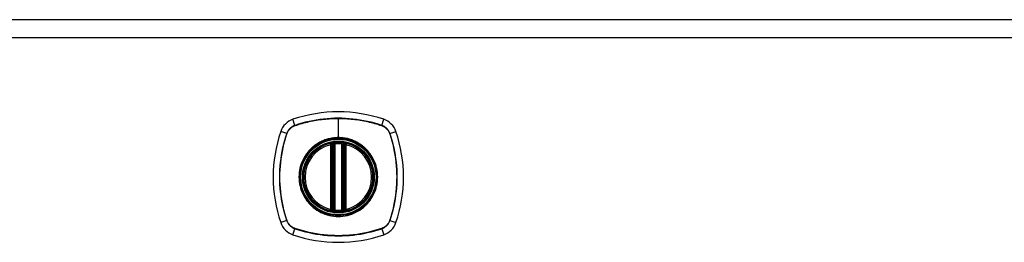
# Model space of a CAD drawing. Header units: inches. Extents: x 5 to 160, y 9 to 87.
# Tile 174 of 203: x 59.5 to 68.42, y 60.66 to 62.68. Entities that reach past the tile are written whole.
import ezdxf

# ---------------------------------------------------------------- set-up
doc = ezdxf.new("R2010")
doc.units = ezdxf.units.IN
doc.header["$MEASUREMENT"] = 0
doc.layers.add('Visible Edges(ANSI)', color=7, linetype='Continuous', lineweight=25)
doc.layers.add('Visible Tangent Edges(ANSI)', color=7, linetype='Continuous', lineweight=25)

msp = doc.modelspace()

# ---------------------------------------------------------------- linework, layer by layer
at = {"layer": 'Visible Edges(ANSI)'}
for p, q in [((77.184, 62.6761), (47.588, 62.6761)), ((62.3268, 60.9594), (62.3268, 61.5448)), ((62.3466, 60.9553), (62.3466, 61.5489)), ((62.4254, 61.5489), (62.4254, 60.9553)), ((62.4452, 61.5448), (62.4452, 60.9594))]:
    msp.add_line(p, q, dxfattribs=at)
at = {"layer": 'Visible Edges(ANSI)', "flags": 128}
for points in [[(62.3573, 61.5638), (62.3557, 61.5636), (62.3541, 61.5634), (62.3526, 61.5633), (62.351, 61.5631), (62.3495, 61.5629), (62.348, 61.5628), (62.3465, 61.5626), (62.3451, 61.5624), (62.3437, 61.5622), (62.3424, 61.562), (62.3412, 61.5618), (62.34, 61.5617), (62.3389, 61.5615), (62.3379, 61.5614), (62.3369, 61.5612), (62.3361, 61.5611), (62.3353, 61.5609), (62.3347, 61.5608), (62.3341, 61.5607), (62.3336, 61.5607), (62.3333, 61.5606), (62.333, 61.5606), (62.3329, 61.5605), (62.3328, 61.5605)], [(62.4392, 61.5605), (62.4391, 61.5605), (62.439, 61.5606), (62.4387, 61.5606), (62.4383, 61.5607), (62.4379, 61.5607), (62.4373, 61.5608), (62.4366, 61.5609), (62.4359, 61.5611), (62.435, 61.5612), (62.4341, 61.5614), (62.433, 61.5615), (62.4319, 61.5617), (62.4308, 61.5618), (62.4295, 61.562), (62.4282, 61.5622), (62.4269, 61.5624), (62.4254, 61.5626), (62.424, 61.5628), (62.4225, 61.5629), (62.4209, 61.5631), (62.4194, 61.5633), (62.4178, 61.5634), (62.4162, 61.5636), (62.4146, 61.5638)], [(62.3328, 60.9436), (62.3329, 60.9436), (62.333, 60.9436), (62.3333, 60.9436), (62.3336, 60.9435), (62.3341, 60.9434), (62.3347, 60.9433), (62.3353, 60.9432), (62.3361, 60.9431), (62.3369, 60.943), (62.3379, 60.9428), (62.3389, 60.9426), (62.34, 60.9425), (62.3412, 60.9423), (62.3424, 60.9421), (62.3437, 60.942), (62.3451, 60.9418), (62.3465, 60.9416), (62.348, 60.9414), (62.3495, 60.9412), (62.351, 60.941), (62.3526, 60.9409), (62.3541, 60.9407), (62.3557, 60.9405), (62.3573, 60.9404)], [(62.4146, 60.9404), (62.4162, 60.9405), (62.4178, 60.9407), (62.4194, 60.9409), (62.4209, 60.941), (62.4225, 60.9412), (62.424, 60.9414), (62.4254, 60.9416), (62.4269, 60.9418), (62.4282, 60.9419), (62.4295, 60.9421), (62.4308, 60.9423), (62.4319, 60.9425), (62.433, 60.9426), (62.4341, 60.9428), (62.435, 60.9429), (62.4359, 60.9431), (62.4366, 60.9432), (62.4373, 60.9433), (62.4379, 60.9434), (62.4383, 60.9435), (62.4387, 60.9436), (62.439, 60.9436), (62.4391, 60.9436), (62.4392, 60.9436)]]:
    msp.add_lwpolyline(points, dxfattribs=at)
at = {"layer": 'Visible Edges(ANSI)'}
for radius in [0.3199, 0.315]:
    msp.add_circle((62.386, 61.2521), radius, dxfattribs=at)
for centre, radius, start, end in [((62.386, 60.5631), 1.2795, 71.22784, 108.77216), ((62.0312, 61.6068), 0.1772, 108.77216, 161.22784), ((62.7407, 61.6068), 0.1772, 18.77216, 71.22784), ((63.075, 61.2521), 1.2795, 161.22784, 198.77216), ((61.697, 61.2521), 1.2795, 341.22784, 18.77216), ((62.386, 61.2521), 0.313, 103.63439, 256.36561), ((62.386, 61.2521), 0.313, 99.78402, 103.63439), ((62.315, 61.5448), 0.0118, 0, 103.63439), ((62.3348, 61.5489), 0.0118, 0, 99.78402), ((62.386, 61.2521), 0.313, 84.74991, 95.25009), ((62.4372, 61.5489), 0.0118, 80.21598, 180), ((62.386, 61.2521), 0.313, 76.36561, 80.21598), ((62.457, 61.5448), 0.0118, 76.36561, 180), ((62.386, 61.2521), 0.313, 283.63439, 76.36561), ((62.315, 60.9594), 0.0118, 256.36561, 0), ((62.386, 61.2521), 0.313, 256.36561, 260.21598), ((62.3348, 60.9553), 0.0118, 260.21598, 0), ((62.4372, 60.9553), 0.0118, 180, 279.78402), ((62.386, 61.2521), 0.313, 279.78402, 283.63439), ((62.457, 60.9594), 0.0118, 180, 283.63439), ((62.386, 61.2521), 0.313, 264.74991, 275.25009), ((62.0312, 60.8973), 0.1772, 198.77216, 251.22784), ((62.7407, 60.8973), 0.1772, 288.77216, 341.22784), ((62.386, 61.9411), 1.2795, 251.22784, 288.77216)]:
    msp.add_arc(centre, radius, start, end, dxfattribs=at)
at = {"layer": 'Visible Tangent Edges(ANSI)'}
for p, q in [((47.588, 62.5151), (77.184, 62.5151)), ((61.9929, 61.7196), (61.9742, 61.7746)), ((62.386, 61.7829), (62.386, 61.609)), ((62.7791, 61.7196), (62.7977, 61.7746)), ((61.9184, 61.6452), (61.8635, 61.6638)), ((61.9936, 61.7176), (61.994, 61.7177)), ((62.778, 61.7177), (62.7784, 61.7176)), ((62.8536, 61.6452), (62.9085, 61.6638)), ((61.9203, 61.644), (61.9205, 61.6445)), ((62.386, 61.6042), (62.386, 61.609)), ((62.8515, 61.6445), (62.8517, 61.644)), ((62.315, 61.5448), (62.3122, 61.5562)), ((62.315, 61.5448), (62.3268, 61.5448)), ((62.315, 61.5448), (62.315, 60.9594)), ((62.3268, 61.5448), (62.3367, 61.5448)), ((62.3328, 61.5605), (62.3338, 61.5546)), ((62.3365, 61.5489), (62.3466, 61.5489)), ((62.3367, 60.9594), (62.3367, 61.5448)), ((62.3584, 61.552), (62.3573, 61.5638)), ((62.3584, 60.9522), (62.3584, 61.552)), ((62.4135, 61.552), (62.4146, 61.5638)), ((62.4135, 61.552), (62.4135, 60.9522)), ((62.4254, 61.5489), (62.4354, 61.5489)), ((62.4353, 61.5448), (62.4452, 61.5448)), ((62.4353, 61.5448), (62.4353, 60.9594)), ((62.4381, 61.5546), (62.4392, 61.5605)), ((62.4452, 61.5448), (62.457, 61.5448)), ((62.4598, 61.5562), (62.457, 61.5448)), ((62.457, 60.9594), (62.457, 61.5448)), ((62.3122, 60.9479), (62.315, 60.9594)), ((62.3268, 60.9594), (62.315, 60.9594)), ((62.3367, 60.9594), (62.3268, 60.9594)), ((62.3338, 60.9496), (62.3328, 60.9436)), ((62.3466, 60.9553), (62.3365, 60.9553)), ((62.3573, 60.9404), (62.3584, 60.9522)), ((62.4146, 60.9404), (62.4135, 60.9522)), ((62.4354, 60.9553), (62.4254, 60.9553)), ((62.4452, 60.9594), (62.4353, 60.9594)), ((62.4392, 60.9436), (62.4381, 60.9496)), ((62.457, 60.9594), (62.4452, 60.9594)), ((62.457, 60.9594), (62.4598, 60.9479)), ((61.9184, 60.859), (61.8635, 60.8403)), ((61.9205, 60.8597), (61.9203, 60.8601)), ((62.8517, 60.8601), (62.8515, 60.8597)), ((62.8536, 60.859), (62.9085, 60.8403)), ((61.9742, 60.7296), (61.9929, 60.7845)), ((61.994, 60.7864), (61.9936, 60.7866)), ((62.7784, 60.7866), (62.778, 60.7864)), ((62.7791, 60.7845), (62.7977, 60.7296))]:
    msp.add_line(p, q, dxfattribs=at)
at = {"layer": 'Visible Tangent Edges(ANSI)', "flags": 128}
for points in [[(62.7791, 61.7196), (62.7474, 61.7299), (62.7154, 61.7393), (62.6832, 61.7478), (62.6506, 61.7554), (62.6179, 61.7622), (62.5849, 61.768), (62.5519, 61.773), (62.5187, 61.7771), (62.4854, 61.7802), (62.4521, 61.7824), (62.4188, 61.7838), (62.3855, 61.7842), (62.3523, 61.7838), (62.319, 61.7824), (62.2857, 61.7801), (62.2525, 61.777), (62.2194, 61.7729), (62.1864, 61.7679), (62.1536, 61.7621), (62.121, 61.7553), (62.0886, 61.7477), (62.0564, 61.7392), (62.0245, 61.7299), (61.9929, 61.7196)], [(61.994, 61.7177), (62.0098, 61.723), (62.0256, 61.728), (62.0414, 61.7329), (62.0574, 61.7375), (62.0734, 61.7419), (62.0895, 61.746), (62.1056, 61.75), (62.1218, 61.7537), (62.138, 61.7572), (62.1544, 61.7605), (62.1707, 61.7636), (62.1871, 61.7665), (62.2036, 61.7691), (62.2201, 61.7715), (62.2366, 61.7736), (62.2531, 61.7756), (62.2697, 61.7773), (62.2863, 61.7788), (62.3029, 61.78), (62.3195, 61.7811), (62.3361, 61.7819), (62.3528, 61.7825), (62.3694, 61.7828), (62.386, 61.7829)], [(62.386, 61.7829), (62.4026, 61.7828), (62.4191, 61.7825), (62.4357, 61.7819), (62.4523, 61.7811), (62.4689, 61.7801), (62.4855, 61.7788), (62.5021, 61.7773), (62.5187, 61.7756), (62.5352, 61.7737), (62.5517, 61.7715), (62.5682, 61.7691), (62.5847, 61.7665), (62.6011, 61.7636), (62.6175, 61.7606), (62.6338, 61.7573), (62.6501, 61.7537), (62.6663, 61.75), (62.6825, 61.746), (62.6986, 61.7419), (62.7146, 61.7375), (62.7306, 61.7328), (62.7465, 61.728), (62.7622, 61.723), (62.778, 61.7177)], [(61.9929, 61.7196), (61.9886, 61.7181), (61.9844, 61.7164), (61.9802, 61.7146), (61.9761, 61.7126), (61.9721, 61.7104), (61.9682, 61.7081), (61.9644, 61.7056), (61.9607, 61.703), (61.9571, 61.7002), (61.9536, 61.6974), (61.9502, 61.6943), (61.9469, 61.6912), (61.9437, 61.6879), (61.9407, 61.6845), (61.9378, 61.681), (61.9351, 61.6774), (61.9325, 61.6736), (61.93, 61.6698), (61.9277, 61.6659), (61.9255, 61.6619), (61.9235, 61.6578), (61.9216, 61.6537), (61.9199, 61.6495), (61.9184, 61.6452)], [(61.9205, 61.6445), (61.922, 61.6487), (61.9237, 61.6528), (61.9256, 61.6569), (61.9276, 61.6608), (61.9297, 61.6647), (61.932, 61.6686), (61.9344, 61.6723), (61.937, 61.6759), (61.9397, 61.6795), (61.9426, 61.6829), (61.9455, 61.6862), (61.9486, 61.6894), (61.9518, 61.6925), (61.9552, 61.6955), (61.9586, 61.6983), (61.9621, 61.701), (61.9658, 61.7036), (61.9695, 61.7061), (61.9733, 61.7084), (61.9772, 61.7105), (61.9812, 61.7125), (61.9853, 61.7143), (61.9894, 61.716), (61.9936, 61.7176)], [(62.7784, 61.7176), (62.7826, 61.716), (62.7867, 61.7143), (62.7908, 61.7125), (62.7948, 61.7105), (62.7987, 61.7083), (62.8025, 61.7061), (62.8062, 61.7036), (62.8099, 61.701), (62.8134, 61.6983), (62.8168, 61.6955), (62.8201, 61.6925), (62.8234, 61.6894), (62.8264, 61.6862), (62.8294, 61.6829), (62.8323, 61.6795), (62.835, 61.6759), (62.8375, 61.6723), (62.84, 61.6686), (62.8423, 61.6648), (62.8444, 61.6608), (62.8464, 61.6569), (62.8483, 61.6528), (62.85, 61.6487), (62.8515, 61.6445)], [(62.8536, 61.6452), (62.852, 61.6495), (62.8503, 61.6537), (62.8485, 61.6578), (62.8465, 61.6619), (62.8443, 61.6659), (62.842, 61.6698), (62.8395, 61.6737), (62.8369, 61.6774), (62.8342, 61.681), (62.8313, 61.6845), (62.8282, 61.6879), (62.8251, 61.6912), (62.8218, 61.6943), (62.8184, 61.6974), (62.8149, 61.7002), (62.8113, 61.703), (62.8076, 61.7056), (62.8037, 61.7081), (62.7998, 61.7104), (62.7958, 61.7126), (62.7917, 61.7146), (62.7876, 61.7164), (62.7834, 61.7181), (62.7791, 61.7196)], [(61.9184, 61.6452), (61.9082, 61.6135), (61.8988, 61.5815), (61.8903, 61.5492), (61.8826, 61.5166), (61.8759, 61.4839), (61.87, 61.4509), (61.8651, 61.4178), (61.861, 61.3846), (61.8578, 61.3513), (61.8556, 61.318), (61.8543, 61.2846), (61.8538, 61.2514), (61.8543, 61.2181), (61.8557, 61.1848), (61.858, 61.1516), (61.8611, 61.1184), (61.8652, 61.0854), (61.8701, 61.0524), (61.876, 61.0197), (61.8827, 60.9871), (61.8903, 60.9547), (61.8988, 60.9226), (61.9082, 60.8906), (61.9184, 60.859)], [(61.9203, 60.8601), (61.91, 60.8916), (61.9006, 60.9234), (61.8921, 60.9555), (61.8844, 60.9878), (61.8776, 61.0203), (61.8717, 61.0529), (61.8666, 61.0858), (61.8625, 61.1187), (61.8593, 61.1518), (61.857, 61.1849), (61.8556, 61.2182), (61.8552, 61.2514), (61.8556, 61.2846), (61.8569, 61.3178), (61.8592, 61.3511), (61.8624, 61.3843), (61.8665, 61.4174), (61.8715, 61.4504), (61.8775, 61.4833), (61.8843, 61.516), (61.892, 61.5484), (61.9006, 61.5806), (61.91, 61.6125), (61.9203, 61.644)], [(62.386, 61.6042), (62.4645, 61.5954), (62.539, 61.5694), (62.606, 61.5273), (62.6616, 61.4717), (62.7034, 61.4049), (62.7294, 61.3303), (62.7381, 61.2517), (62.7292, 61.1733), (62.7031, 61.0988), (62.6612, 61.0319), (62.6056, 60.9764), (62.5389, 60.9347), (62.4642, 60.9087), (62.3858, 60.8999), (62.3073, 60.9088), (62.2327, 60.9349), (62.1659, 60.9769), (62.1104, 61.0324), (62.0687, 61.0991), (62.0427, 61.1737), (62.0339, 61.2523), (62.0427, 61.3308), (62.0688, 61.4052), (62.1107, 61.4721), (62.1664, 61.5276), (62.2332, 61.5695), (62.3076, 61.5954), (62.386, 61.6042)], [(62.386, 61.609), (62.3757, 61.6088), (62.3655, 61.6084), (62.3552, 61.6076), (62.3449, 61.6066), (62.3347, 61.6052), (62.3245, 61.6036), (62.3144, 61.6016), (62.3043, 61.5994), (62.2943, 61.5969), (62.2844, 61.5941), (62.2747, 61.5911), (62.265, 61.5877), (62.2554, 61.5841), (62.2459, 61.5802), (62.2365, 61.576), (62.2272, 61.5715), (62.218, 61.5668), (62.209, 61.5618), (62.2002, 61.5566), (62.1915, 61.5511), (62.1829, 61.5453), (62.1746, 61.5393), (62.1664, 61.5331), (62.1584, 61.5267)], [(62.6136, 61.5267), (62.6055, 61.5331), (62.5973, 61.5394), (62.589, 61.5454), (62.5804, 61.5511), (62.5717, 61.5566), (62.5628, 61.5619), (62.5538, 61.5669), (62.5447, 61.5716), (62.5354, 61.576), (62.5261, 61.5802), (62.5166, 61.5841), (62.507, 61.5877), (62.4973, 61.5911), (62.4875, 61.5942), (62.4776, 61.597), (62.4676, 61.5995), (62.4575, 61.6017), (62.4474, 61.6036), (62.4372, 61.6052), (62.427, 61.6066), (62.4167, 61.6076), (62.4065, 61.6084), (62.3962, 61.6088), (62.386, 61.609)], [(62.8517, 61.644), (62.8619, 61.6125), (62.8714, 61.5807), (62.8799, 61.5487), (62.8876, 61.5164), (62.8944, 61.4839), (62.9003, 61.4512), (62.9053, 61.4184), (62.9094, 61.3854), (62.9127, 61.3524), (62.915, 61.3192), (62.9163, 61.286), (62.9168, 61.2528), (62.9164, 61.2196), (62.915, 61.1863), (62.9128, 61.1531), (62.9096, 61.1199), (62.9055, 61.0868), (62.9005, 61.0537), (62.8945, 61.0209), (62.8877, 60.9882), (62.88, 60.9557), (62.8714, 60.9236), (62.8619, 60.8917), (62.8517, 60.8601)], [(62.8536, 60.859), (62.8638, 60.8907), (62.8732, 60.9227), (62.8817, 60.955), (62.8893, 60.9875), (62.8961, 61.0203), (62.902, 61.0533), (62.9069, 61.0864), (62.911, 61.1196), (62.9141, 61.1529), (62.9164, 61.1862), (62.9177, 61.2195), (62.9181, 61.2528), (62.9177, 61.2861), (62.9163, 61.3194), (62.914, 61.3526), (62.9109, 61.3857), (62.9068, 61.4188), (62.9018, 61.4517), (62.896, 61.4845), (62.8893, 61.5171), (62.8816, 61.5494), (62.8731, 61.5816), (62.8638, 61.6135), (62.8536, 61.6452)], [(62.1584, 61.5267), (62.1563, 61.5249), (62.1542, 61.5231), (62.1521, 61.5213), (62.15, 61.5195), (62.1479, 61.5176), (62.1459, 61.5157), (62.1438, 61.5139), (62.1418, 61.512), (62.1398, 61.5101), (62.1378, 61.5081), (62.1358, 61.5062), (62.1338, 61.5042), (62.1319, 61.5023), (62.1299, 61.5003), (62.128, 61.4983), (62.1261, 61.4963), (62.1242, 61.4942), (62.1223, 61.4922), (62.1204, 61.4901), (62.1186, 61.4881), (62.1168, 61.486), (62.115, 61.4839), (62.1132, 61.4818), (62.1114, 61.4796)], [(62.3338, 61.5546), (62.3331, 61.555), (62.3323, 61.5553), (62.3315, 61.5557), (62.3307, 61.556), (62.3299, 61.5562), (62.329, 61.5565), (62.3281, 61.5567), (62.3272, 61.5569), (62.3263, 61.557), (62.3254, 61.5572), (62.3245, 61.5572), (62.3236, 61.5573), (62.3226, 61.5574), (62.3217, 61.5574), (62.3207, 61.5574), (62.3198, 61.5573), (62.3188, 61.5573), (62.3179, 61.5572), (62.3169, 61.5571), (62.316, 61.557), (62.315, 61.5568), (62.3141, 61.5567), (62.3131, 61.5565), (62.3122, 61.5562)], [(62.3365, 61.5489), (62.3365, 61.5491), (62.3364, 61.5494), (62.3364, 61.5497), (62.3363, 61.5499), (62.3362, 61.5502), (62.3361, 61.5505), (62.336, 61.5507), (62.336, 61.551), (62.3359, 61.5512), (62.3358, 61.5515), (62.3356, 61.5517), (62.3355, 61.552), (62.3354, 61.5522), (62.3353, 61.5524), (62.3352, 61.5527), (62.335, 61.5529), (62.3349, 61.5531), (62.3347, 61.5533), (62.3346, 61.5536), (62.3345, 61.5538), (62.3343, 61.554), (62.3341, 61.5542), (62.334, 61.5544), (62.3338, 61.5546)], [(62.3367, 61.5448), (62.3367, 61.5449), (62.3367, 61.5451), (62.3367, 61.5453), (62.3367, 61.5455), (62.3367, 61.5456), (62.3367, 61.5458), (62.3367, 61.546), (62.3367, 61.5461), (62.3367, 61.5463), (62.3367, 61.5465), (62.3367, 61.5467), (62.3367, 61.5468), (62.3367, 61.547), (62.3367, 61.5472), (62.3366, 61.5473), (62.3366, 61.5475), (62.3366, 61.5477), (62.3366, 61.5479), (62.3366, 61.548), (62.3366, 61.5482), (62.3366, 61.5484), (62.3366, 61.5485), (62.3365, 61.5487), (62.3365, 61.5489)], [(62.3466, 61.5489), (62.3466, 61.5489), (62.3467, 61.5489), (62.3468, 61.549), (62.347, 61.549), (62.3472, 61.5491), (62.3475, 61.5492), (62.3478, 61.5493), (62.3482, 61.5494), (62.3486, 61.5495), (62.3491, 61.5497), (62.3496, 61.5498), (62.3501, 61.55), (62.3506, 61.5502), (62.3512, 61.5503), (62.3519, 61.5505), (62.3525, 61.5507), (62.3532, 61.5509), (62.3539, 61.551), (62.3546, 61.5512), (62.3554, 61.5514), (62.3561, 61.5515), (62.3569, 61.5517), (62.3577, 61.5518), (62.3584, 61.552)], [(62.4135, 61.552), (62.4143, 61.5518), (62.4151, 61.5517), (62.4158, 61.5515), (62.4166, 61.5514), (62.4173, 61.5512), (62.418, 61.551), (62.4187, 61.5509), (62.4194, 61.5507), (62.4201, 61.5505), (62.4207, 61.5503), (62.4213, 61.5502), (62.4219, 61.55), (62.4224, 61.5498), (62.4229, 61.5497), (62.4234, 61.5495), (62.4238, 61.5494), (62.4241, 61.5493), (62.4245, 61.5492), (62.4247, 61.5491), (62.425, 61.549), (62.4251, 61.549), (62.4253, 61.5489), (62.4253, 61.5489), (62.4254, 61.5489)], [(62.4354, 61.5489), (62.4354, 61.5487), (62.4354, 61.5485), (62.4354, 61.5484), (62.4354, 61.5482), (62.4354, 61.548), (62.4354, 61.5479), (62.4354, 61.5477), (62.4353, 61.5475), (62.4353, 61.5473), (62.4353, 61.5472), (62.4353, 61.547), (62.4353, 61.5468), (62.4353, 61.5467), (62.4353, 61.5465), (62.4353, 61.5463), (62.4353, 61.5461), (62.4353, 61.546), (62.4353, 61.5458), (62.4353, 61.5456), (62.4353, 61.5455), (62.4353, 61.5453), (62.4353, 61.5451), (62.4353, 61.5449), (62.4353, 61.5448)], [(62.4381, 61.5546), (62.438, 61.5544), (62.4378, 61.5542), (62.4377, 61.554), (62.4375, 61.5538), (62.4374, 61.5536), (62.4372, 61.5533), (62.4371, 61.5531), (62.437, 61.5529), (62.4368, 61.5527), (62.4367, 61.5524), (62.4366, 61.5522), (62.4364, 61.552), (62.4363, 61.5517), (62.4362, 61.5515), (62.4361, 61.5512), (62.436, 61.551), (62.4359, 61.5507), (62.4358, 61.5505), (62.4358, 61.5502), (62.4357, 61.5499), (62.4356, 61.5497), (62.4356, 61.5494), (62.4355, 61.5491), (62.4354, 61.5489)], [(62.4598, 61.5562), (62.4588, 61.5565), (62.4579, 61.5567), (62.457, 61.5568), (62.456, 61.557), (62.4551, 61.5571), (62.4541, 61.5572), (62.4531, 61.5573), (62.4522, 61.5573), (62.4513, 61.5574), (62.4503, 61.5574), (62.4494, 61.5574), (62.4484, 61.5573), (62.4475, 61.5572), (62.4466, 61.5572), (62.4456, 61.557), (62.4447, 61.5569), (62.4438, 61.5567), (62.443, 61.5565), (62.4421, 61.5562), (62.4413, 61.556), (62.4404, 61.5557), (62.4396, 61.5553), (62.4389, 61.555), (62.4381, 61.5546)], [(62.6606, 61.4796), (62.6588, 61.4818), (62.657, 61.4839), (62.6552, 61.486), (62.6534, 61.4881), (62.6515, 61.4901), (62.6497, 61.4922), (62.6478, 61.4942), (62.6459, 61.4962), (62.644, 61.4983), (62.6421, 61.5003), (62.6402, 61.5022), (62.6382, 61.5042), (62.6362, 61.5062), (62.6342, 61.5081), (62.6322, 61.51), (62.6302, 61.5119), (62.6282, 61.5138), (62.6261, 61.5157), (62.6241, 61.5176), (62.622, 61.5194), (62.6199, 61.5213), (62.6178, 61.5231), (62.6157, 61.5249), (62.6136, 61.5267)], [(62.1114, 61.4796), (62.0988, 61.4635), (62.0871, 61.4466), (62.0763, 61.429), (62.0666, 61.4109), (62.0579, 61.3922), (62.0504, 61.373), (62.0439, 61.3535), (62.0386, 61.3337), (62.0345, 61.3136), (62.0315, 61.2932), (62.0297, 61.2726), (62.0291, 61.252), (62.0297, 61.2314), (62.0315, 61.2108), (62.0345, 61.1904), (62.0387, 61.1703), (62.044, 61.1504), (62.0505, 61.1308), (62.058, 61.1117), (62.0667, 61.093), (62.0764, 61.0749), (62.0871, 61.0574), (62.0988, 61.0406), (62.1114, 61.0245)], [(62.6606, 61.0245), (62.6732, 61.0407), (62.6849, 61.0576), (62.6956, 61.0751), (62.7053, 61.0933), (62.714, 61.112), (62.7216, 61.1311), (62.728, 61.1507), (62.7334, 61.1705), (62.7375, 61.1906), (62.7405, 61.2109), (62.7422, 61.2314), (62.7429, 61.252), (62.7423, 61.2727), (62.7405, 61.2932), (62.7375, 61.3136), (62.7333, 61.3338), (62.728, 61.3537), (62.7216, 61.3732), (62.714, 61.3924), (62.7054, 61.411), (62.6956, 61.4292), (62.6849, 61.4467), (62.6732, 61.4635), (62.6606, 61.4796)], [(62.1114, 61.0245), (62.1132, 61.0224), (62.115, 61.0203), (62.1168, 61.0182), (62.1186, 61.0161), (62.1205, 61.014), (62.1223, 61.012), (62.1242, 61.0099), (62.1261, 61.0079), (62.128, 61.0059), (62.1299, 61.0039), (62.1319, 61.0019), (62.1338, 60.9999), (62.1358, 60.998), (62.1378, 60.996), (62.1398, 60.9941), (62.1418, 60.9922), (62.1438, 60.9903), (62.1459, 60.9884), (62.1479, 60.9865), (62.15, 60.9847), (62.1521, 60.9829), (62.1542, 60.981), (62.1563, 60.9792), (62.1584, 60.9775)], [(62.1584, 60.9775), (62.1746, 60.9648), (62.1914, 60.9531), (62.209, 60.9424), (62.2272, 60.9326), (62.2459, 60.924), (62.265, 60.9164), (62.2846, 60.91), (62.3045, 60.9047), (62.3246, 60.9005), (62.345, 60.8976), (62.3655, 60.8958), (62.3861, 60.8952), (62.4067, 60.8958), (62.4272, 60.8976), (62.4475, 60.9006), (62.4676, 60.9047), (62.4876, 60.9101), (62.5072, 60.9165), (62.5264, 60.9241), (62.5451, 60.9328), (62.5632, 60.9425), (62.5806, 60.9532), (62.5974, 60.9648), (62.6136, 60.9775)], [(62.3122, 60.9479), (62.3131, 60.9477), (62.3141, 60.9475), (62.315, 60.9473), (62.316, 60.9472), (62.3169, 60.9471), (62.3179, 60.9469), (62.3188, 60.9469), (62.3198, 60.9468), (62.3207, 60.9468), (62.3217, 60.9468), (62.3226, 60.9468), (62.3236, 60.9468), (62.3245, 60.9469), (62.3254, 60.947), (62.3263, 60.9471), (62.3272, 60.9473), (62.3281, 60.9475), (62.329, 60.9477), (62.3299, 60.9479), (62.3307, 60.9482), (62.3315, 60.9485), (62.3323, 60.9488), (62.3331, 60.9492), (62.3338, 60.9496)], [(62.3338, 60.9496), (62.334, 60.9498), (62.3341, 60.95), (62.3343, 60.9502), (62.3345, 60.9504), (62.3346, 60.9506), (62.3347, 60.9508), (62.3349, 60.951), (62.335, 60.9512), (62.3352, 60.9515), (62.3353, 60.9517), (62.3354, 60.9519), (62.3355, 60.9522), (62.3356, 60.9524), (62.3358, 60.9527), (62.3359, 60.9529), (62.336, 60.9532), (62.336, 60.9534), (62.3361, 60.9537), (62.3362, 60.9539), (62.3363, 60.9542), (62.3364, 60.9545), (62.3364, 60.9547), (62.3365, 60.955), (62.3365, 60.9553)], [(62.3365, 60.9553), (62.3365, 60.9554), (62.3366, 60.9556), (62.3366, 60.9558), (62.3366, 60.956), (62.3366, 60.9561), (62.3366, 60.9563), (62.3366, 60.9565), (62.3366, 60.9566), (62.3366, 60.9568), (62.3367, 60.957), (62.3367, 60.9572), (62.3367, 60.9573), (62.3367, 60.9575), (62.3367, 60.9577), (62.3367, 60.9578), (62.3367, 60.958), (62.3367, 60.9582), (62.3367, 60.9584), (62.3367, 60.9585), (62.3367, 60.9587), (62.3367, 60.9589), (62.3367, 60.959), (62.3367, 60.9592), (62.3367, 60.9594)], [(62.3584, 60.9522), (62.3577, 60.9523), (62.3569, 60.9525), (62.3561, 60.9526), (62.3554, 60.9528), (62.3546, 60.953), (62.3539, 60.9531), (62.3532, 60.9533), (62.3525, 60.9535), (62.3519, 60.9537), (62.3512, 60.9538), (62.3506, 60.954), (62.3501, 60.9542), (62.3496, 60.9543), (62.3491, 60.9545), (62.3486, 60.9546), (62.3482, 60.9547), (62.3478, 60.9549), (62.3475, 60.955), (62.3472, 60.9551), (62.347, 60.9551), (62.3468, 60.9552), (62.3467, 60.9552), (62.3466, 60.9553), (62.3466, 60.9553)], [(62.4254, 60.9553), (62.4253, 60.9553), (62.4253, 60.9552), (62.4251, 60.9552), (62.425, 60.9551), (62.4247, 60.9551), (62.4245, 60.955), (62.4241, 60.9549), (62.4238, 60.9547), (62.4234, 60.9546), (62.4229, 60.9545), (62.4224, 60.9543), (62.4219, 60.9542), (62.4213, 60.954), (62.4207, 60.9538), (62.4201, 60.9537), (62.4194, 60.9535), (62.4187, 60.9533), (62.418, 60.9531), (62.4173, 60.953), (62.4166, 60.9528), (62.4158, 60.9526), (62.4151, 60.9525), (62.4143, 60.9523), (62.4135, 60.9522)], [(62.4353, 60.9594), (62.4353, 60.9592), (62.4353, 60.959), (62.4353, 60.9589), (62.4353, 60.9587), (62.4353, 60.9585), (62.4353, 60.9584), (62.4353, 60.9582), (62.4353, 60.958), (62.4353, 60.9578), (62.4353, 60.9577), (62.4353, 60.9575), (62.4353, 60.9573), (62.4353, 60.9572), (62.4353, 60.957), (62.4353, 60.9568), (62.4353, 60.9566), (62.4354, 60.9565), (62.4354, 60.9563), (62.4354, 60.9561), (62.4354, 60.956), (62.4354, 60.9558), (62.4354, 60.9556), (62.4354, 60.9554), (62.4354, 60.9553)], [(62.4354, 60.9553), (62.4355, 60.955), (62.4356, 60.9547), (62.4356, 60.9545), (62.4357, 60.9542), (62.4358, 60.9539), (62.4358, 60.9537), (62.4359, 60.9534), (62.436, 60.9532), (62.4361, 60.9529), (62.4362, 60.9527), (62.4363, 60.9524), (62.4364, 60.9522), (62.4366, 60.9519), (62.4367, 60.9517), (62.4368, 60.9515), (62.437, 60.9512), (62.4371, 60.951), (62.4372, 60.9508), (62.4374, 60.9506), (62.4375, 60.9504), (62.4377, 60.9502), (62.4378, 60.95), (62.438, 60.9498), (62.4381, 60.9496)], [(62.4381, 60.9496), (62.4389, 60.9492), (62.4396, 60.9488), (62.4404, 60.9485), (62.4413, 60.9482), (62.4421, 60.9479), (62.443, 60.9477), (62.4438, 60.9475), (62.4447, 60.9473), (62.4456, 60.9471), (62.4466, 60.947), (62.4475, 60.9469), (62.4484, 60.9468), (62.4494, 60.9468), (62.4503, 60.9468), (62.4513, 60.9468), (62.4522, 60.9468), (62.4531, 60.9469), (62.4541, 60.9469), (62.4551, 60.9471), (62.456, 60.9472), (62.457, 60.9473), (62.4579, 60.9475), (62.4588, 60.9477), (62.4598, 60.9479)], [(62.6136, 60.9775), (62.6157, 60.9792), (62.6178, 60.981), (62.6199, 60.9829), (62.622, 60.9847), (62.6241, 60.9865), (62.6261, 60.9884), (62.6282, 60.9903), (62.6302, 60.9922), (62.6322, 60.9941), (62.6342, 60.996), (62.6362, 60.9979), (62.6382, 60.9999), (62.6401, 61.0019), (62.642, 61.0039), (62.644, 61.0059), (62.6459, 61.0079), (62.6478, 61.0099), (62.6497, 61.0119), (62.6515, 61.014), (62.6534, 61.0161), (62.6552, 61.0182), (62.657, 61.0203), (62.6588, 61.0224), (62.6606, 61.0245)], [(61.9184, 60.859), (61.9199, 60.8547), (61.9216, 60.8505), (61.9235, 60.8463), (61.9255, 60.8422), (61.9277, 60.8382), (61.93, 60.8343), (61.9324, 60.8305), (61.9351, 60.8268), (61.9378, 60.8232), (61.9407, 60.8197), (61.9437, 60.8163), (61.9469, 60.813), (61.9502, 60.8098), (61.9536, 60.8068), (61.9571, 60.8039), (61.9607, 60.8012), (61.9644, 60.7985), (61.9682, 60.7961), (61.9722, 60.7938), (61.9762, 60.7916), (61.9802, 60.7896), (61.9844, 60.7877), (61.9886, 60.786), (61.9929, 60.7845)], [(61.9936, 60.7866), (61.9894, 60.7881), (61.9853, 60.7898), (61.9812, 60.7917), (61.9772, 60.7937), (61.9733, 60.7958), (61.9695, 60.7981), (61.9658, 60.8005), (61.9621, 60.8031), (61.9586, 60.8058), (61.9552, 60.8087), (61.9518, 60.8116), (61.9486, 60.8147), (61.9455, 60.8179), (61.9426, 60.8212), (61.9397, 60.8247), (61.937, 60.8282), (61.9344, 60.8318), (61.932, 60.8356), (61.9297, 60.8394), (61.9276, 60.8433), (61.9256, 60.8473), (61.9237, 60.8514), (61.922, 60.8555), (61.9205, 60.8597)], [(62.8515, 60.8597), (62.85, 60.8555), (62.8483, 60.8514), (62.8464, 60.8473), (62.8444, 60.8433), (62.8423, 60.8394), (62.84, 60.8356), (62.8375, 60.8319), (62.835, 60.8282), (62.8323, 60.8247), (62.8294, 60.8212), (62.8264, 60.8179), (62.8234, 60.8147), (62.8201, 60.8116), (62.8168, 60.8087), (62.8134, 60.8058), (62.8099, 60.8031), (62.8062, 60.8005), (62.8025, 60.7981), (62.7987, 60.7958), (62.7948, 60.7937), (62.7908, 60.7917), (62.7867, 60.7898), (62.7826, 60.7881), (62.7784, 60.7866)], [(62.7791, 60.7845), (62.7834, 60.786), (62.7876, 60.7877), (62.7917, 60.7896), (62.7958, 60.7916), (62.7998, 60.7937), (62.8037, 60.7961), (62.8076, 60.7985), (62.8113, 60.8012), (62.8149, 60.8039), (62.8184, 60.8068), (62.8218, 60.8098), (62.8251, 60.813), (62.8282, 60.8163), (62.8313, 60.8197), (62.8342, 60.8232), (62.8369, 60.8268), (62.8395, 60.8305), (62.842, 60.8343), (62.8443, 60.8382), (62.8465, 60.8422), (62.8485, 60.8463), (62.8503, 60.8505), (62.852, 60.8547), (62.8536, 60.859)], [(61.9929, 60.7845), (62.0246, 60.7743), (62.0566, 60.7649), (62.0889, 60.7564), (62.1214, 60.7487), (62.1542, 60.742), (62.1872, 60.7361), (62.2203, 60.7311), (62.2535, 60.7271), (62.2868, 60.7239), (62.3201, 60.7217), (62.3534, 60.7204), (62.3867, 60.7199), (62.42, 60.7204), (62.4533, 60.7218), (62.4865, 60.724), (62.5197, 60.7272), (62.5527, 60.7313), (62.5856, 60.7362), (62.6184, 60.7421), (62.651, 60.7488), (62.6834, 60.7564), (62.7155, 60.7649), (62.7474, 60.7743), (62.7791, 60.7845)], [(62.778, 60.7864), (62.7464, 60.7761), (62.7146, 60.7667), (62.6826, 60.7581), (62.6503, 60.7505), (62.6178, 60.7437), (62.5851, 60.7378), (62.5523, 60.7327), (62.5194, 60.7286), (62.4863, 60.7254), (62.4531, 60.7231), (62.4199, 60.7217), (62.3867, 60.7212), (62.3535, 60.7217), (62.3203, 60.723), (62.287, 60.7253), (62.2538, 60.7285), (62.2207, 60.7326), (62.1876, 60.7376), (62.1548, 60.7435), (62.1221, 60.7504), (62.0897, 60.7581), (62.0575, 60.7667), (62.0256, 60.7761), (61.994, 60.7864)]]:
    msp.add_lwpolyline(points, dxfattribs=at)
at = {"layer": 'Visible Tangent Edges(ANSI)'}
for radius in [0.3464, 0.3422, 0.3254, 0.3242]:
    msp.add_circle((62.386, 61.2521), radius, dxfattribs=at)
for start, end in [(103.63439, 256.36561), (84.74991, 95.25009), (283.63439, 76.36561), (264.74991, 275.25009)]:
    msp.add_arc((62.386, 61.2521), 0.3012, start, end, dxfattribs=at)
for centre, major_axis, ratio, start_param, end_param in [((61.9945, 61.715), (0.00312, -0.00933), 0.002893, 4.189559, 4.430205), ((62.7775, 61.715), (-0.00312, -0.00933), 0.002893, 1.85298, 2.093627), ((61.9231, 61.6436), (0.00933, -0.00312), 0.002893, 1.85298, 2.093627), ((62.8489, 61.6436), (-0.00933, -0.00312), 0.002893, 4.189559, 4.430205), ((62.3328, 61.5602), (-0.00893, -0.00773), 0.431674, 0, 1.315955), ((62.3383, 61.5489), (-0.0116, -0.0021), 0.025638, 4.856604, 6.283185), ((62.4337, 61.5489), (0.0116, -0.0021), 0.025638, 0, 1.426581), ((62.4391, 61.5602), (0.00893, -0.00773), 0.431674, 4.96723, 6.283185), ((62.3328, 60.9439), (-0.00893, 0.00773), 0.431674, 4.96723, 6.283185), ((62.3383, 60.9553), (-0.0116, 0.0021), 0.025638, 0, 1.426581), ((62.4337, 60.9553), (0.0116, 0.0021), 0.025638, 4.856604, 6.283185), ((62.4391, 60.9439), (0.00893, 0.00773), 0.431674, 0, 1.315955), ((61.9231, 60.8606), (-0.00933, -0.00312), 0.002893, 1.047966, 1.288612), ((62.8489, 60.8606), (-0.00933, 0.00312), 0.002893, 1.85298, 2.093627), ((61.9945, 60.7892), (0.00312, 0.00933), 0.002893, 1.85298, 2.093627), ((62.7775, 60.7892), (-0.00312, 0.00933), 0.002893, 4.189559, 4.430205)]:
    msp.add_ellipse(centre, major_axis=major_axis, ratio=ratio, start_param=start_param, end_param=end_param, dxfattribs=at)

doc.saveas('drawing.dxf')
